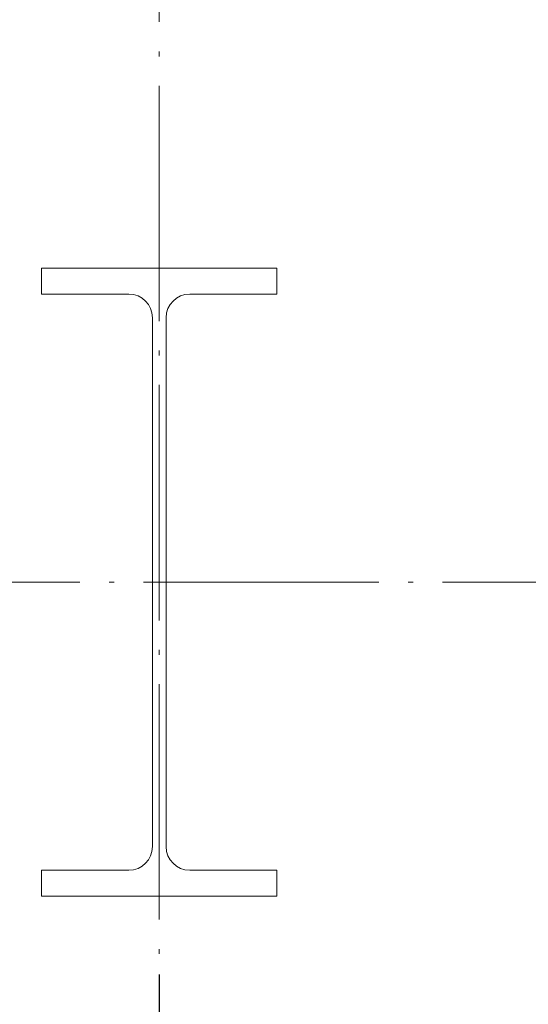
# Paper-space layout 'Layout1' of a CAD drawing. Extents: x -2 to 1033, y -36 to 596.
# Tile 19 of 55: x 329 to 342, y 73 to 98. Entities that reach past the tile are written whole.
import ezdxf

# ---------------------------------------------------------------- set-up
doc = ezdxf.new("R2010")
doc.units = 0
doc.linetypes.add('ACAD_ISO04W100', pattern=[30.5, 24, -3, 0.5, -3])
doc.linetypes.add('HP_01_CER_B', pattern=[8, 5, -1, 1, -1])
doc.layers.get('0').update_dxf_attribs({"linetype": 'CONTINUOUS'})
doc.layers.get('DEFPOINTS').update_dxf_attribs({"color": 132, "linetype": 'CONTINUOUS'})
for name, color, linetype, lineweight in [('SS_1.ET-HALA_TaO-RASTR', 7, 'HP_01_CER_B', 13), ('SS_1.ET-HALA_TaO-SLOUP', 9, 'CONTINUOUS', 13), ('SS_KOTY', 3, 'CONTINUOUS', 25)]:
    doc.layers.add(name, color=color, linetype=linetype, lineweight=lineweight)
doc.styles.add('ROMANS', font='romans.shx', dxfattribs={"width": 0.8})
doc.dimstyles.new('A-1_(2.5)_50AS', dxfattribs={"dimtxt": 2.5, "dimasz": 2, "dimexe": 1, "dimexo": 2, "dimgap": 0, "dimtad": 0, "dimdec": 1, "dimlfac": 50, "dimrnd": 1, "dimtxsty": 'ROMANS', "dimblk1": 'OBLIQUE', "dimblk2": 'OBLIQUE', "dimsah": 1, "dimcen": 2, "dimclrd": 256, "dimclre": 256, "dimclrt": 256, "dimadec": 1, "dimazin": 2, "dimtfac": 0.714286, "dimtdec": 1, "dimtmove": 0, "dimatfit": 3, "dimldrblk": 'OPEN', "dimfxl": 1, "dimtvp": 1.142857, "dimtfill": 1, "dimtolj": 1, "dimlwd": -1, "dimlwe": -1, "dimarcsym": 0})

# ---------------------------------------------------------------- blocks, each defined once
blk = doc.blocks.new('_Oblique')
at = {"color": 0, "linetype": 'ByBlock', "lineweight": -2}
blk.add_line((-0.5, -0.5), (0.5, 0.5), dxfattribs=at)
blk = doc.blocks.new('*D14')
at = {"layer": 'DEFPOINTS', "color": 0, "transparency": 16777216}
for p in [(93, 75.769, -10380), (333, 75.769, -10380), (93, 59.918)]:
    blk.add_point(p, dxfattribs=at)
at = {"layer": 'SS_KOTY', "transparency": 16777216}
for p, q in [((93, 73.769), (93, 58.918)), ((333, 73.769), (333, 58.918)), ((333, 59.918), (93, 59.918))]:
    blk.add_line(p, q, dxfattribs=at)
at = {"layer": 'SS_KOTY', "transparency": 16777216, "xscale": 2, "yscale": 2, "zscale": 2, "rotation": 180}
blk.add_blockref('_Oblique', (93, 59.918), dxfattribs=at)
at = {"layer": 'SS_KOTY', "transparency": 16777216, "xscale": 2, "yscale": 2, "zscale": 2}
blk.add_blockref('_Oblique', (333, 59.918), dxfattribs=at)
at = {"layer": 'SS_KOTY', "transparency": 16777216, "insert": (213, 62.775), "char_height": 2.5, "attachment_point": 5, "style": 'ROMANS', "bg_fill": 3, "box_fill_scale": 1.1, "bg_fill_color": 256, "bg_fill_true_color": 13158600, "bg_fill_transparency": 0}
blk.add_mtext('\\A1;12000', dxfattribs=at)
blk = doc.blocks.new('_OPEN')
at = {"color": 0, "linetype": 'ByBlock'}
for p, q in [((-1, 0.167), (0, 0)), ((0, 0), (-1, -0.167)), ((0, 0), (-1, 0))]:
    blk.add_line(p, q, dxfattribs=at)
blk = doc.blocks.new('*D15')
at = {"layer": 'DEFPOINTS', "color": 0, "transparency": 16777216}
for p in [(333, 75.769, -10380), (351.7, 75.769, -10380), (351.7, 59.918)]:
    blk.add_point(p, dxfattribs=at)
at = {"layer": 'SS_KOTY', "transparency": 16777216}
for p, q in [((333, 73.769), (333, 58.918)), ((351.7, 73.769), (351.7, 58.918)), ((333, 59.918), (351.7, 59.918))]:
    blk.add_line(p, q, dxfattribs=at)
at = {"layer": 'SS_KOTY', "transparency": 16777216, "xscale": 2, "yscale": 2, "zscale": 2, "rotation": 180}
blk.add_blockref('_Oblique', (333, 59.918), dxfattribs=at)
at = {"layer": 'SS_KOTY', "transparency": 16777216, "xscale": 2, "yscale": 2, "zscale": 2}
blk.add_blockref('_Oblique', (351.7, 59.918), dxfattribs=at)
at = {"layer": 'SS_KOTY', "transparency": 16777216, "insert": (342.35, 62.775), "char_height": 2.5, "attachment_point": 5, "style": 'ROMANS', "bg_fill": 3, "box_fill_scale": 1.1, "bg_fill_color": 256, "bg_fill_true_color": 13158600, "bg_fill_transparency": 0}
blk.add_mtext('\\A1;935', dxfattribs=at)

psp = doc.layouts.get("Layout1")

# ---------------------------------------------------------------- linework, layer by layer
at = {"layer": 'SS_1.ET-HALA_TaO-RASTR', "linetype": 'ACAD_ISO04W100', "ltscale": 0.25}
psp.add_line((65.725, 83.7685), (370.7728, 83.7685), dxfattribs=at)
at = {"layer": 'SS_1.ET-HALA_TaO-SLOUP', "color": 5, "linetype": 'Continuous', "ltscale": 0.25}
for p, q in [((336.0001, 91.7685), (330.0001, 91.7685)), ((330.0001, 91.7685), (330.0001, 91.1085)), ((336.0001, 91.1085), (336.0001, 91.7685)), ((330.0001, 91.1085), (332.2251, 91.1085)), ((333.7751, 91.1085), (336.0001, 91.1085)), ((332.8251, 90.5085), (332.8251, 77.0285)), ((333.1751, 77.0285), (333.1751, 90.5085)), ((332.2251, 76.4285), (330.0001, 76.4285)), ((336.0001, 76.4285), (333.7751, 76.4285))]:
    psp.add_line(p, q, dxfattribs=at)
at = {"layer": 'SS_1.ET-HALA_TaO-SLOUP', "color": 5, "linetype": 'Continuous', "ltscale": 0.25, "extrusion": (5.023e-14, 1.21266e-13, -1)}
psp.add_arc((-332.2251, 90.5085), 0.6, 90, 180, dxfattribs=at)
at = {"layer": 'SS_1.ET-HALA_TaO-SLOUP', "color": 5, "linetype": 'Continuous', "ltscale": 0.25, "extrusion": (-1.21266e-13, 5.023e-14, -1)}
psp.add_arc((-333.7751, 90.5085), 0.6, 0, 90, dxfattribs=at)
at = {"layer": 'SS_1.ET-HALA_TaO-SLOUP', "color": 5, "linetype": 'Continuous', "ltscale": 0.25, "extrusion": (5.023e-14, -1.21266e-13, -1)}
psp.add_arc((-332.2251, 77.0285), 0.6, 180, 270, dxfattribs=at)
at = {"layer": 'SS_1.ET-HALA_TaO-SLOUP', "color": 5, "linetype": 'Continuous', "ltscale": 0.25, "extrusion": (-1.21266e-13, -5.023e-14, -1)}
psp.add_arc((-333.7751, 77.0285), 0.6, 270, 0, dxfattribs=at)

# ---------------------------------------------------------------- dimensions: what is measured, and where the dimension line sits
at = {"layer": 'SS_KOTY'}
dim = psp.add_linear_dim(base=(93.0001, 59.9182), p1=(333.0001, 75.7685, -10380), p2=(93.0001, 75.7685, -10380), dimstyle='A-1_(2.5)_50AS', dxfattribs=at)
dim.commit()
dim.dimension.update_dxf_attribs({"geometry": '*D14', "text_midpoint": (213.0001, 62.7753)})

# ---------------------------------------------------------------- next in the draw order: linework, layer by layer
at = {"layer": 'SS_1.ET-HALA_TaO-SLOUP', "color": 5, "linetype": 'Continuous', "ltscale": 0.25}
psp.add_line((330.0001, 76.4285), (330.0001, 75.7685), dxfattribs=at)

# ---------------------------------------------------------------- next in the draw order: dimensions: what is measured, and where the dimension line sits
at = {"layer": 'SS_KOTY'}
dim = psp.add_linear_dim(base=(351.7001, 59.9182), p1=(333.0001, 75.7685, -10380), p2=(351.7001, 75.7685, -10380), dimstyle='A-1_(2.5)_50AS', override={"dimtmove": 1}, dxfattribs=at)
dim.commit()
dim.dimension.update_dxf_attribs({"geometry": '*D15', "text_midpoint": (342.3501, 62.7753)})

# ---------------------------------------------------------------- next in the draw order: linework, layer by layer
at = {"layer": 'SS_1.ET-HALA_TaO-RASTR', "linetype": 'ACAD_ISO04W100', "ltscale": 0.25}
psp.add_line((333.0001, 59.9182), (333.0001, 535.1818), dxfattribs=at)
at = {"layer": 'SS_1.ET-HALA_TaO-SLOUP', "color": 5, "linetype": 'Continuous', "ltscale": 0.25}
for p, q in [((336.0001, 75.7685), (336.0001, 76.4285)), ((330.0001, 75.7685), (336.0001, 75.7685))]:
    psp.add_line(p, q, dxfattribs=at)

doc.saveas('drawing.dxf')
